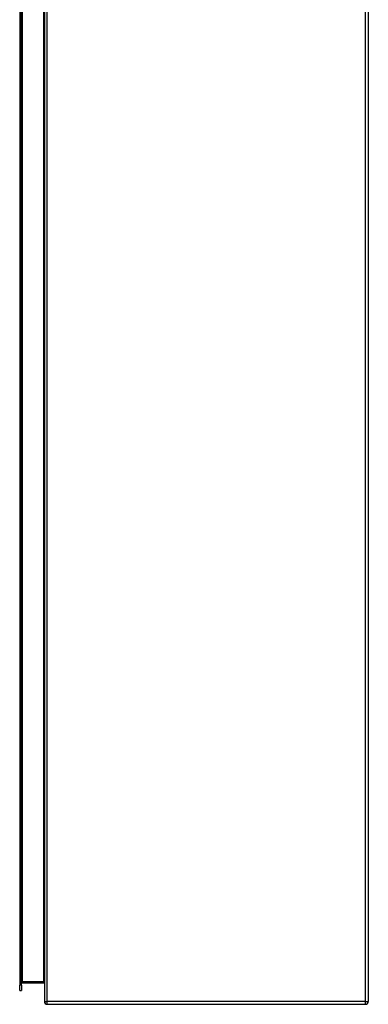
# Model space of a CAD drawing. Header units: inches. Extents: x 22 to 211, y 17 to 128.
# Tile 57 of 91: x 142 to 154, y 44 to 80. Entities that reach past the tile are written whole.
import ezdxf

# ---------------------------------------------------------------- set-up
doc = ezdxf.new("R2010")
doc.units = ezdxf.units.IN
doc.header["$MEASUREMENT"] = 0
doc.layers.add('Visible Edges(ANSI)', color=7, linetype='Continuous', lineweight=25)
doc.layers.add('Visible Tangent Edges(ANSI)', color=7, linetype='Continuous', lineweight=25)

msp = doc.modelspace()

# ---------------------------------------------------------------- linework, layer by layer
at = {"layer": 'Visible Edges(ANSI)'}
for p, q in [((142.474, 103.681), (142.474, 43.879)), ((154.474, 103.681), (154.474, 43.879)), ((141.558, 103.071), (141.558, 44.488)), ((141.626, 44.488), (141.626, 103.071)), ((141.657, 44.578), (142.443, 44.578)), ((141.558, 44.291), (141.558, 44.488)), ((141.558, 44.291), (141.626, 44.291)), ((141.626, 44.488), (141.626, 44.291)), ((142.573, 43.78), (154.375, 43.78))]:
    msp.add_line(p, q, dxfattribs=at)
at = {"layer": 'Visible Edges(ANSI)', "flags": 128}
msp.add_lwpolyline([(142.443, 44.578), (142.446, 44.578), (142.448, 44.577), (142.451, 44.577), (142.453, 44.576), (142.455, 44.575), (142.457, 44.575), (142.459, 44.573), (142.461, 44.572), (142.463, 44.571), (142.464, 44.57), (142.466, 44.568), (142.467, 44.567), (142.468, 44.565), (142.469, 44.564), (142.47, 44.562), (142.471, 44.56), (142.472, 44.559), (142.473, 44.557), (142.473, 44.555), (142.474, 44.554), (142.474, 44.552), (142.474, 44.55), (142.474, 44.549), (142.474, 44.547)], dxfattribs=at)
at = {"layer": 'Visible Edges(ANSI)'}
for centre, radius, start, end in [((141.657, 44.547), 0.031, 90, 180), ((142.573, 43.879), 0.099, 180, 270), ((154.375, 43.879), 0.099, 270, 0)]:
    msp.add_arc(centre, radius, start, end, dxfattribs=at)
at = {"layer": 'Visible Tangent Edges(ANSI)'}
for p, q in [((142.573, 43.879), (142.573, 103.681)), ((154.375, 43.879), (154.375, 103.681)), ((141.657, 44.609), (141.657, 102.95)), ((142.443, 102.95), (142.443, 44.609)), ((141.626, 44.609), (141.657, 44.609)), ((141.657, 44.609), (141.657, 44.578)), ((142.443, 44.609), (141.657, 44.609)), ((142.443, 44.578), (142.443, 44.609)), ((141.626, 44.488), (141.558, 44.488)), ((142.474, 43.879), (142.573, 43.879)), ((142.573, 43.78), (142.573, 43.879)), ((154.375, 43.879), (142.573, 43.879)), ((154.375, 43.78), (154.375, 43.879)), ((154.375, 43.879), (154.474, 43.879))]:
    msp.add_line(p, q, dxfattribs=at)
at = {"layer": 'Visible Tangent Edges(ANSI)', "flags": 128}
msp.add_lwpolyline([(142.474, 44.547), (142.474, 44.55), (142.474, 44.554), (142.474, 44.557), (142.474, 44.561), (142.473, 44.564), (142.473, 44.567), (142.472, 44.571), (142.471, 44.574), (142.47, 44.577), (142.469, 44.581), (142.468, 44.584), (142.467, 44.587), (142.466, 44.59), (142.464, 44.593), (142.463, 44.595), (142.461, 44.598), (142.459, 44.6), (142.457, 44.602), (142.455, 44.604), (142.453, 44.606), (142.451, 44.607), (142.448, 44.608), (142.446, 44.609), (142.443, 44.609)], dxfattribs=at)

doc.saveas('drawing.dxf')
